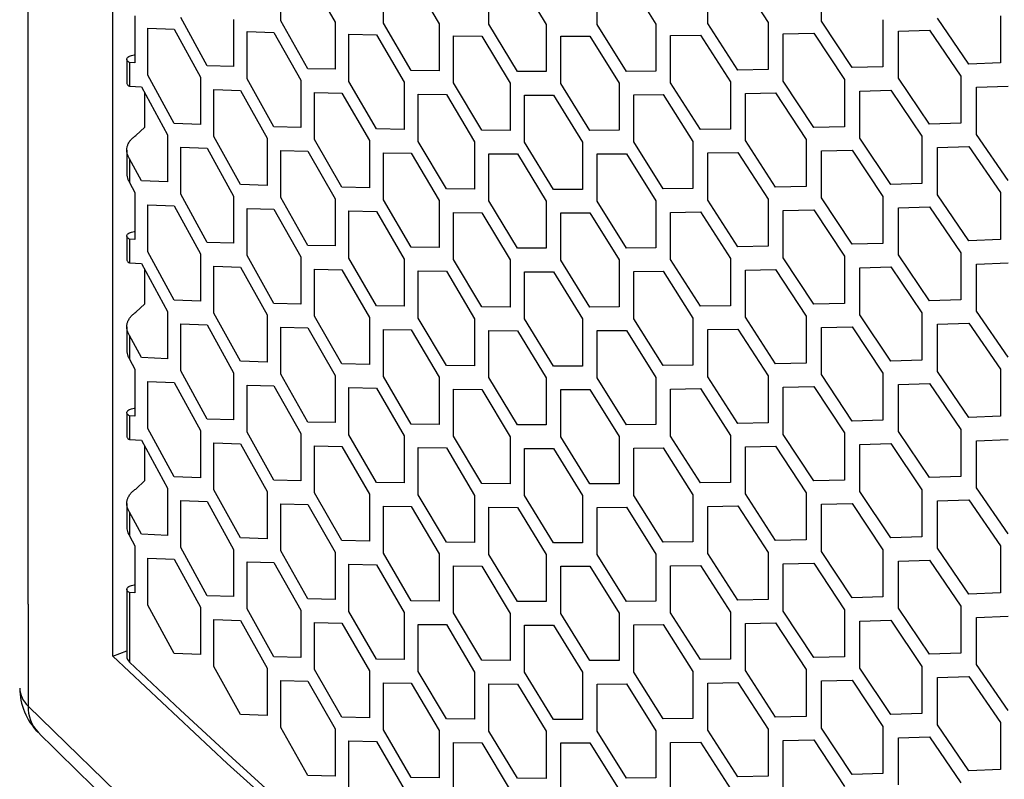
# Model space of a CAD drawing. Header units: millimetres. Extents: x 26293 to 29282, y 1612 to 3704.
# Tile 18 of 48: x 28422 to 28517, y 2639 to 2713. Entities that reach past the tile are written whole.
import ezdxf

# ---------------------------------------------------------------- set-up
doc = ezdxf.new("R2010")
doc.units = ezdxf.units.MM
doc.layers.add('1', color=7, linetype='Continuous')
doc.layers.add('5', color=251, linetype='Continuous')

msp = doc.modelspace()

# ---------------------------------------------------------------- linework, layer by layer
at = {"layer": '1'}
for p, q in [((28422.377, 2655.864), (28422.377, 3370.174)), ((28430.601, 2650.803), (28430.601, 3359.16)), ((28422.377, 2655.864), (28422.377, 2645.943)), ((28430.601, 2650.803), (28431.965, 2651.324))]:
    msp.add_line(p, q, dxfattribs=at)
at = {"layer": '1', "flags": 128}
for points in [[(28453.207, 2630.063), (28441.721, 2640.367), (28430.601, 2650.803)], [(28422.377, 2645.943), (28433.447, 2635.189)]]:
    msp.add_lwpolyline(points, dxfattribs=at)
at = {"layer": '1'}
for centre, radius, start, end in [((28427.632, 2647.703), 6.075, 180, 225.14779), ((28424.039, 2647.789), 2.484, 181.98537, 228.00351), ((28425.836, 2645.802), 3.461, 177.66692, 224.05387)]:
    msp.add_arc(centre, radius, start, end, dxfattribs=at)
msp.add_open_spline([(28423.347, 2643.396), (28425.13, 2641.635), (28430.295, 2636.533), (28439.094, 2628.179), (28449.849, 2618.374), (28460.93, 2608.694), (28472.329, 2599.14), (28484.042, 2589.715), (28496.065, 2580.424), (28508.393, 2571.269), (28521.021, 2562.254), (28533.946, 2553.382), (28547.161, 2544.656), (28560.662, 2536.08), (28574.444, 2527.657), (28588.502, 2519.39), (28602.83, 2511.281), (28617.424, 2503.334), (28632.278, 2495.551), (28647.385, 2487.936), (28662.742, 2480.491), (28678.342, 2473.218), (28694.179, 2466.121), (28710.248, 2459.202), (28726.542, 2452.463), (28743.056, 2445.907), (28759.783, 2439.536), (28776.719, 2433.355), (28790.914, 2428.382), (28799.483, 2425.492), (28802.286, 2424.547)], degree=3, knots=[0, 0, 0, 0, 0.0195083, 0.0565162, 0.0935266, 0.1305401, 0.1675563, 0.2045748, 0.2415951, 0.2786168, 0.3156397, 0.3526634, 0.3896875, 0.4267119, 0.4637364, 0.5007606, 0.5377845, 0.5748078, 0.6118305, 0.6488525, 0.6858736, 0.7228939, 0.7599132, 0.7969316, 0.833949, 0.8709652, 0.9079803, 0.9449945, 0.9820074, 1, 1, 1, 1], dxfattribs=at)
at = {"layer": '5'}
for p, q in [((28446.935, 2712.589), (28446.935, 2717.172)), ((28449.573, 2717.104), (28452.23, 2712.46)), ((28456.926, 2712.371), (28456.926, 2716.953)), ((28459.635, 2716.912), (28462.364, 2712.296)), ((28467.183, 2712.255), (28467.183, 2716.838)), ((28469.962, 2716.824), (28472.761, 2712.236)), ((28477.702, 2712.244), (28477.702, 2716.827)), ((28480.551, 2716.842), (28483.418, 2712.282)), ((28488.48, 2712.341), (28488.48, 2716.923)), ((28491.397, 2716.967), (28494.333, 2712.437)), ((28499.513, 2712.547), (28499.513, 2717.129)), ((28432.766, 2713.088), (28432.766, 2708.506)), ((28439.778, 2708.23), (28437.211, 2712.907)), ((28442.363, 2712.725), (28442.363, 2708.143)), ((28449.573, 2707.939), (28446.935, 2712.589)), ((28502.498, 2708.039), (28499.513, 2712.547)), ((28505.501, 2712.703), (28505.501, 2708.121)), ((28513.85, 2708.388), (28510.799, 2712.866)), ((28516.92, 2713.083), (28516.92, 2708.501)), ((28434.03, 2707.306), (28434.03, 2711.889)), ((28434.03, 2711.889), (28436.573, 2711.786)), ((28436.573, 2711.786), (28439.134, 2707.108)), ((28452.23, 2712.46), (28452.23, 2707.878)), ((28459.635, 2707.748), (28456.926, 2712.371)), ((28462.364, 2712.296), (28462.364, 2707.714)), ((28469.962, 2707.66), (28467.183, 2712.255)), ((28472.761, 2712.236), (28472.761, 2707.654)), ((28480.551, 2707.677), (28477.702, 2712.244)), ((28483.418, 2712.282), (28483.418, 2707.7)), ((28491.397, 2707.803), (28488.48, 2712.341)), ((28494.333, 2712.437), (28494.333, 2707.855)), ((28507.009, 2711.602), (28510.039, 2711.696)), ((28507.009, 2707.019), (28507.009, 2711.602)), ((28510.039, 2711.696), (28513.086, 2707.216)), ((28443.664, 2706.956), (28443.664, 2711.539)), ((28443.664, 2711.539), (28446.278, 2711.462)), ((28446.278, 2711.462), (28448.911, 2706.81)), ((28453.566, 2706.705), (28453.566, 2711.287)), ((28453.566, 2711.287), (28456.252, 2711.237)), ((28456.252, 2711.237), (28458.956, 2706.612)), ((28463.735, 2706.555), (28463.735, 2711.137)), ((28463.735, 2711.137), (28466.491, 2711.114)), ((28466.491, 2711.114), (28469.266, 2706.517)), ((28474.167, 2711.091), (28476.992, 2711.096)), ((28474.167, 2706.508), (28474.167, 2711.091)), ((28476.992, 2711.096), (28479.837, 2706.527)), ((28484.859, 2711.151), (28487.753, 2711.185)), ((28484.859, 2706.569), (28484.859, 2711.151)), ((28487.753, 2711.185), (28490.666, 2706.645)), ((28495.807, 2711.32), (28498.77, 2711.384)), ((28495.807, 2706.738), (28495.807, 2711.32)), ((28498.77, 2711.384), (28501.75, 2706.874)), ((28431.965, 2708.845), (28431.965, 2706.554)), ((28432.246, 2708.529), (28432.246, 2706.238)), ((28432.766, 2708.506), (28432.246, 2708.529)), ((28442.363, 2708.143), (28439.778, 2708.23)), ((28452.23, 2707.878), (28449.573, 2707.939)), ((28494.333, 2707.855), (28491.397, 2707.803)), ((28505.501, 2708.121), (28502.498, 2708.039)), ((28516.92, 2708.501), (28513.85, 2708.388)), ((28436.573, 2702.621), (28434.03, 2707.306)), ((28439.134, 2707.108), (28439.134, 2702.525)), ((28446.278, 2702.297), (28443.664, 2706.956)), ((28448.911, 2706.81), (28448.911, 2702.227)), ((28462.364, 2707.714), (28459.635, 2707.748)), ((28472.761, 2707.654), (28469.962, 2707.66)), ((28483.418, 2707.7), (28480.551, 2707.677)), ((28501.75, 2706.874), (28501.75, 2702.292)), ((28510.039, 2702.531), (28507.009, 2707.019)), ((28513.086, 2707.216), (28513.086, 2702.634)), ((28432.246, 2706.238), (28433.398, 2706.188)), ((28433.398, 2706.188), (28435.935, 2701.501)), ((28440.422, 2701.334), (28440.422, 2705.917)), ((28440.422, 2705.917), (28443.013, 2705.831)), ((28456.252, 2702.072), (28453.566, 2706.705)), ((28458.956, 2706.612), (28458.956, 2702.03)), ((28466.491, 2701.95), (28463.735, 2706.555)), ((28469.266, 2706.517), (28469.266, 2701.934)), ((28476.992, 2701.931), (28474.167, 2706.508)), ((28479.837, 2706.527), (28479.837, 2701.945)), ((28487.753, 2702.021), (28484.859, 2706.569)), ((28490.666, 2706.645), (28490.666, 2702.063)), ((28498.77, 2702.22), (28495.807, 2706.738)), ((28503.247, 2705.767), (28506.254, 2705.852)), ((28506.254, 2705.852), (28509.28, 2701.361)), ((28514.616, 2706.125), (28517.69, 2706.239)), ((28514.616, 2701.542), (28514.616, 2706.125)), ((28433.72, 2702.265), (28433.72, 2705.593)), ((28443.013, 2705.831), (28445.623, 2701.17)), ((28450.235, 2701.05), (28450.235, 2705.632)), ((28450.235, 2705.632), (28452.897, 2705.573)), ((28452.897, 2705.573), (28455.579, 2700.939)), ((28460.316, 2700.865), (28460.316, 2705.448)), ((28460.316, 2705.448), (28463.049, 2705.416)), ((28463.049, 2705.416), (28465.8, 2700.809)), ((28470.66, 2700.784), (28470.66, 2705.366)), ((28470.66, 2705.366), (28473.463, 2705.362)), ((28473.463, 2705.362), (28476.284, 2700.784)), ((28481.266, 2705.391), (28484.138, 2705.416)), ((28481.266, 2700.809), (28481.266, 2705.391)), ((28484.138, 2705.416), (28487.028, 2700.866)), ((28492.129, 2705.524), (28495.069, 2705.578)), ((28492.129, 2700.941), (28492.129, 2705.524)), ((28495.069, 2705.578), (28498.027, 2701.057)), ((28503.247, 2701.185), (28503.247, 2705.767)), ((28432.835, 2701.426), (28433.72, 2702.265)), ((28439.134, 2702.525), (28436.573, 2702.621)), ((28448.911, 2702.227), (28446.278, 2702.297)), ((28458.956, 2702.03), (28456.252, 2702.072)), ((28490.666, 2702.063), (28487.753, 2702.021)), ((28501.75, 2702.292), (28498.77, 2702.22)), ((28513.086, 2702.634), (28510.039, 2702.531)), ((28435.935, 2701.501), (28435.935, 2696.918)), ((28443.013, 2696.666), (28440.422, 2701.334)), ((28445.623, 2701.17), (28445.623, 2696.588)), ((28469.266, 2701.934), (28466.491, 2701.95)), ((28479.837, 2701.945), (28476.992, 2701.931)), ((28498.027, 2701.057), (28498.027, 2696.475)), ((28506.254, 2696.687), (28503.247, 2701.185)), ((28509.28, 2701.361), (28509.28, 2696.779)), ((28517.69, 2697.075), (28514.616, 2701.542)), ((28437.211, 2695.723), (28437.211, 2700.305)), ((28437.211, 2700.305), (28439.778, 2700.211)), ((28439.778, 2700.211), (28442.363, 2695.542)), ((28452.897, 2696.408), (28450.235, 2701.05)), ((28455.579, 2700.939), (28455.579, 2696.356)), ((28463.049, 2696.251), (28460.316, 2700.865)), ((28465.8, 2700.809), (28465.8, 2696.227)), ((28473.463, 2696.198), (28470.66, 2700.784)), ((28476.284, 2700.784), (28476.284, 2696.202)), ((28484.138, 2696.251), (28481.266, 2700.809)), ((28487.028, 2700.866), (28487.028, 2696.283)), ((28495.069, 2696.413), (28492.129, 2700.941)), ((28510.799, 2700.265), (28513.85, 2700.369)), ((28510.799, 2695.683), (28510.799, 2700.265)), ((28513.85, 2700.369), (28516.92, 2695.9)), ((28431.965, 2700.011), (28431.965, 2697.72)), ((28432.246, 2699.165), (28432.246, 2696.874)), ((28433.398, 2697.023), (28432.246, 2699.165)), ((28446.935, 2695.406), (28446.935, 2699.988)), ((28446.935, 2699.988), (28449.573, 2699.92)), ((28449.573, 2699.92), (28452.23, 2695.277)), ((28456.926, 2695.188), (28456.926, 2699.77)), ((28456.926, 2699.77), (28459.635, 2699.729)), ((28459.635, 2699.729), (28462.364, 2695.113)), ((28467.183, 2695.072), (28467.183, 2699.654)), ((28467.183, 2699.654), (28469.962, 2699.641)), ((28469.962, 2699.641), (28472.761, 2695.053)), ((28477.702, 2699.643), (28480.551, 2699.658)), ((28477.702, 2695.061), (28477.702, 2699.643)), ((28480.551, 2699.658), (28483.418, 2695.098)), ((28488.48, 2699.739), (28491.397, 2699.784)), ((28488.48, 2695.157), (28488.48, 2699.739)), ((28491.397, 2699.784), (28494.333, 2695.253)), ((28499.513, 2699.946), (28502.498, 2700.02)), ((28499.513, 2695.364), (28499.513, 2699.946)), ((28502.498, 2700.02), (28505.501, 2695.52)), ((28432.246, 2696.874), (28432.766, 2695.905)), ((28435.935, 2696.918), (28433.398, 2697.023)), ((28445.623, 2696.588), (28443.013, 2696.666)), ((28455.579, 2696.356), (28452.897, 2696.408)), ((28487.028, 2696.283), (28484.138, 2696.251)), ((28498.027, 2696.475), (28495.069, 2696.413)), ((28509.28, 2696.779), (28506.254, 2696.687)), ((28432.766, 2695.905), (28432.766, 2691.322)), ((28439.778, 2691.047), (28437.211, 2695.723)), ((28442.363, 2695.542), (28442.363, 2690.959)), ((28449.573, 2690.755), (28446.935, 2695.406)), ((28465.8, 2696.227), (28463.049, 2696.251)), ((28476.284, 2696.202), (28473.463, 2696.198)), ((28502.498, 2690.855), (28499.513, 2695.364)), ((28505.501, 2695.52), (28505.501, 2690.937)), ((28513.85, 2691.205), (28510.799, 2695.683)), ((28516.92, 2695.9), (28516.92, 2691.318)), ((28434.03, 2690.123), (28434.03, 2694.705)), ((28434.03, 2694.705), (28436.573, 2694.602)), ((28436.573, 2694.602), (28439.134, 2689.924)), ((28443.664, 2689.773), (28443.664, 2694.355)), ((28443.664, 2694.355), (28446.278, 2694.278)), ((28452.23, 2695.277), (28452.23, 2690.694)), ((28459.635, 2690.564), (28456.926, 2695.188)), ((28462.364, 2695.113), (28462.364, 2690.531)), ((28469.962, 2690.476), (28467.183, 2695.072)), ((28472.761, 2695.053), (28472.761, 2690.47)), ((28480.551, 2690.493), (28477.702, 2695.061)), ((28483.418, 2695.098), (28483.418, 2690.516)), ((28491.397, 2690.619), (28488.48, 2695.157)), ((28494.333, 2695.253), (28494.333, 2690.671)), ((28507.009, 2694.418), (28510.039, 2694.512)), ((28507.009, 2689.836), (28507.009, 2694.418)), ((28510.039, 2694.512), (28513.086, 2690.032)), ((28446.278, 2694.278), (28448.911, 2689.626)), ((28453.566, 2689.521), (28453.566, 2694.103)), ((28453.566, 2694.103), (28456.252, 2694.053)), ((28456.252, 2694.053), (28458.956, 2689.428)), ((28463.735, 2689.371), (28463.735, 2693.953)), ((28463.735, 2693.953), (28466.491, 2693.931)), ((28466.491, 2693.931), (28469.266, 2689.333)), ((28474.167, 2693.907), (28476.992, 2693.912)), ((28474.167, 2689.325), (28474.167, 2693.907)), ((28476.992, 2693.912), (28479.837, 2689.343)), ((28484.859, 2693.967), (28487.753, 2694.002)), ((28484.859, 2689.385), (28484.859, 2693.967)), ((28487.753, 2694.002), (28490.666, 2689.462)), ((28495.807, 2694.137), (28498.77, 2694.201)), ((28495.807, 2689.554), (28495.807, 2694.137)), ((28498.77, 2694.201), (28501.75, 2689.69)), ((28431.965, 2691.661), (28431.965, 2689.37)), ((28432.246, 2691.345), (28432.246, 2689.054)), ((28432.766, 2691.322), (28432.246, 2691.345)), ((28442.363, 2690.959), (28439.778, 2691.047)), ((28452.23, 2690.694), (28449.573, 2690.755)), ((28462.364, 2690.531), (28459.635, 2690.564)), ((28494.333, 2690.671), (28491.397, 2690.619)), ((28505.501, 2690.937), (28502.498, 2690.855)), ((28516.92, 2691.318), (28513.85, 2691.205)), ((28436.573, 2685.438), (28434.03, 2690.123)), ((28439.134, 2689.924), (28439.134, 2685.342)), ((28446.278, 2685.114), (28443.664, 2689.773)), ((28448.911, 2689.626), (28448.911, 2685.044)), ((28472.761, 2690.47), (28469.962, 2690.476)), ((28483.418, 2690.516), (28480.551, 2690.493)), ((28501.75, 2689.69), (28501.75, 2685.108)), ((28510.039, 2685.348), (28507.009, 2689.836)), ((28513.086, 2690.032), (28513.086, 2685.45)), ((28432.246, 2689.054), (28433.398, 2689.004)), ((28433.398, 2689.004), (28435.935, 2684.317)), ((28440.422, 2684.151), (28440.422, 2688.733)), ((28440.422, 2688.733), (28443.013, 2688.647)), ((28443.013, 2688.647), (28445.623, 2683.986)), ((28456.252, 2684.889), (28453.566, 2689.521)), ((28458.956, 2689.428), (28458.956, 2684.846)), ((28466.491, 2684.766), (28463.735, 2689.371)), ((28469.266, 2689.333), (28469.266, 2684.751)), ((28476.992, 2684.748), (28474.167, 2689.325)), ((28479.837, 2689.343), (28479.837, 2684.761)), ((28487.753, 2684.837), (28484.859, 2689.385)), ((28490.666, 2689.462), (28490.666, 2684.879)), ((28498.77, 2685.036), (28495.807, 2689.554)), ((28503.247, 2688.584), (28506.254, 2688.668)), ((28506.254, 2688.668), (28509.28, 2684.178)), ((28514.616, 2688.941), (28517.69, 2689.056)), ((28514.616, 2684.359), (28514.616, 2688.941)), ((28433.72, 2685.082), (28433.72, 2688.41)), ((28450.235, 2683.866), (28450.235, 2688.448)), ((28450.235, 2688.448), (28452.897, 2688.389)), ((28452.897, 2688.389), (28455.579, 2683.755)), ((28460.316, 2683.682), (28460.316, 2688.264)), ((28460.316, 2688.264), (28463.049, 2688.232)), ((28463.049, 2688.232), (28465.8, 2683.625)), ((28470.66, 2683.6), (28470.66, 2688.183)), ((28470.66, 2688.183), (28473.463, 2688.179)), ((28473.463, 2688.179), (28476.284, 2683.6)), ((28481.266, 2688.207), (28484.138, 2688.232)), ((28481.266, 2683.625), (28481.266, 2688.207)), ((28484.138, 2688.232), (28487.028, 2683.682)), ((28492.129, 2688.34), (28495.069, 2688.394)), ((28492.129, 2683.758), (28492.129, 2688.34)), ((28495.069, 2688.394), (28498.027, 2683.874)), ((28503.247, 2684.002), (28503.247, 2688.584)), ((28432.835, 2684.242), (28433.72, 2685.082)), ((28439.134, 2685.342), (28436.573, 2685.438)), ((28448.911, 2685.044), (28446.278, 2685.114)), ((28458.956, 2684.846), (28456.252, 2684.889)), ((28490.666, 2684.879), (28487.753, 2684.837)), ((28501.75, 2685.108), (28498.77, 2685.036)), ((28513.086, 2685.45), (28510.039, 2685.348)), ((28435.935, 2684.317), (28435.935, 2679.735)), ((28443.013, 2679.483), (28440.422, 2684.151)), ((28445.623, 2683.986), (28445.623, 2679.404)), ((28452.897, 2679.225), (28450.235, 2683.866)), ((28469.266, 2684.751), (28466.491, 2684.766)), ((28479.837, 2684.761), (28476.992, 2684.748)), ((28498.027, 2683.874), (28498.027, 2679.292)), ((28506.254, 2679.503), (28503.247, 2684.002)), ((28509.28, 2684.178), (28509.28, 2679.595)), ((28517.69, 2679.891), (28514.616, 2684.359)), ((28437.211, 2678.54), (28437.211, 2683.122)), ((28437.211, 2683.122), (28439.778, 2683.028)), ((28439.778, 2683.028), (28442.363, 2678.358)), ((28455.579, 2683.755), (28455.579, 2679.173)), ((28463.049, 2679.068), (28460.316, 2683.682)), ((28465.8, 2683.625), (28465.8, 2679.043)), ((28473.463, 2679.014), (28470.66, 2683.6)), ((28476.284, 2683.6), (28476.284, 2679.018)), ((28484.138, 2679.067), (28481.266, 2683.625)), ((28487.028, 2683.682), (28487.028, 2679.1)), ((28495.069, 2679.23), (28492.129, 2683.758)), ((28510.799, 2683.081), (28513.85, 2683.186)), ((28510.799, 2678.499), (28510.799, 2683.081)), ((28513.85, 2683.186), (28516.92, 2678.716)), ((28431.965, 2682.827), (28431.965, 2680.536)), ((28432.246, 2681.981), (28432.246, 2679.69)), ((28433.398, 2679.839), (28432.246, 2681.981)), ((28446.935, 2678.222), (28446.935, 2682.804)), ((28446.935, 2682.804), (28449.573, 2682.736)), ((28449.573, 2682.736), (28452.23, 2678.093)), ((28456.926, 2678.004), (28456.926, 2682.586)), ((28456.926, 2682.586), (28459.635, 2682.545)), ((28459.635, 2682.545), (28462.364, 2677.929)), ((28467.183, 2677.888), (28467.183, 2682.47)), ((28467.183, 2682.47), (28469.962, 2682.457)), ((28469.962, 2682.457), (28472.761, 2677.869)), ((28477.702, 2682.459), (28480.551, 2682.474)), ((28477.702, 2677.877), (28477.702, 2682.459)), ((28480.551, 2682.474), (28483.418, 2677.915)), ((28488.48, 2682.556), (28491.397, 2682.6)), ((28488.48, 2677.973), (28488.48, 2682.556)), ((28491.397, 2682.6), (28494.333, 2678.07)), ((28499.513, 2682.762), (28502.498, 2682.836)), ((28499.513, 2678.18), (28499.513, 2682.762)), ((28502.498, 2682.836), (28505.501, 2678.336)), ((28432.246, 2679.69), (28432.766, 2678.721)), ((28435.935, 2679.735), (28433.398, 2679.839)), ((28445.623, 2679.404), (28443.013, 2679.483)), ((28455.579, 2679.173), (28452.897, 2679.225)), ((28465.8, 2679.043), (28463.049, 2679.068)), ((28487.028, 2679.1), (28484.138, 2679.067)), ((28498.027, 2679.292), (28495.069, 2679.23)), ((28509.28, 2679.595), (28506.254, 2679.503)), ((28432.766, 2678.721), (28432.766, 2674.139)), ((28439.778, 2673.863), (28437.211, 2678.54)), ((28442.363, 2678.358), (28442.363, 2673.776)), ((28449.573, 2673.572), (28446.935, 2678.222)), ((28452.23, 2678.093), (28452.23, 2673.511)), ((28476.284, 2679.018), (28473.463, 2679.014)), ((28502.498, 2673.672), (28499.513, 2678.18)), ((28505.501, 2678.336), (28505.501, 2673.754)), ((28513.85, 2674.021), (28510.799, 2678.499)), ((28516.92, 2678.716), (28516.92, 2674.134)), ((28434.03, 2672.939), (28434.03, 2677.521)), ((28434.03, 2677.521), (28436.573, 2677.419)), ((28436.573, 2677.419), (28439.134, 2672.74)), ((28443.664, 2672.589), (28443.664, 2677.171)), ((28443.664, 2677.171), (28446.278, 2677.094)), ((28459.635, 2673.381), (28456.926, 2678.004)), ((28462.364, 2677.929), (28462.364, 2673.347)), ((28469.962, 2673.292), (28467.183, 2677.888)), ((28472.761, 2677.869), (28472.761, 2673.287)), ((28480.551, 2673.31), (28477.702, 2677.877)), ((28483.418, 2677.915), (28483.418, 2673.333)), ((28491.397, 2673.435), (28488.48, 2677.973)), ((28494.333, 2678.07), (28494.333, 2673.487)), ((28507.009, 2677.234), (28510.039, 2677.329)), ((28507.009, 2672.652), (28507.009, 2677.234)), ((28510.039, 2677.329), (28513.086, 2672.849)), ((28446.278, 2677.094), (28448.911, 2672.442)), ((28453.566, 2672.337), (28453.566, 2676.92)), ((28453.566, 2676.92), (28456.252, 2676.87)), ((28456.252, 2676.87), (28458.956, 2672.245)), ((28463.735, 2672.187), (28463.735, 2676.77)), ((28463.735, 2676.77), (28466.491, 2676.747)), ((28466.491, 2676.747), (28469.266, 2672.149)), ((28474.167, 2676.723), (28476.992, 2676.729)), ((28474.167, 2672.141), (28474.167, 2676.723)), ((28476.992, 2676.729), (28479.837, 2672.16)), ((28484.859, 2676.784), (28487.753, 2676.818)), ((28484.859, 2672.201), (28484.859, 2676.784)), ((28487.753, 2676.818), (28490.666, 2672.278)), ((28495.807, 2676.953), (28498.77, 2677.017)), ((28495.807, 2672.371), (28495.807, 2676.953)), ((28498.77, 2677.017), (28501.75, 2672.507)), ((28431.965, 2674.478), (28431.965, 2672.186)), ((28432.246, 2674.161), (28432.246, 2671.87)), ((28432.766, 2674.139), (28432.246, 2674.161)), ((28442.363, 2673.776), (28439.778, 2673.863)), ((28452.23, 2673.511), (28449.573, 2673.572)), ((28462.364, 2673.347), (28459.635, 2673.381)), ((28472.761, 2673.287), (28469.962, 2673.292)), ((28483.418, 2673.333), (28480.551, 2673.31)), ((28494.333, 2673.487), (28491.397, 2673.435)), ((28505.501, 2673.754), (28502.498, 2673.672)), ((28516.92, 2674.134), (28513.85, 2674.021)), ((28436.573, 2668.254), (28434.03, 2672.939)), ((28439.134, 2672.74), (28439.134, 2668.158)), ((28446.278, 2667.93), (28443.664, 2672.589)), ((28448.911, 2672.442), (28448.911, 2667.86)), ((28456.252, 2667.705), (28453.566, 2672.337)), ((28498.77, 2667.852), (28495.807, 2672.371)), ((28501.75, 2672.507), (28501.75, 2667.924)), ((28510.039, 2668.164), (28507.009, 2672.652)), ((28513.086, 2672.849), (28513.086, 2668.266)), ((28432.246, 2671.87), (28433.398, 2671.82)), ((28433.398, 2671.82), (28435.935, 2667.133)), ((28440.422, 2666.967), (28440.422, 2671.549)), ((28440.422, 2671.549), (28443.013, 2671.464)), ((28443.013, 2671.464), (28445.623, 2666.803)), ((28458.956, 2672.245), (28458.956, 2667.662)), ((28466.491, 2667.582), (28463.735, 2672.187)), ((28469.266, 2672.149), (28469.266, 2667.567)), ((28476.992, 2667.564), (28474.167, 2672.141)), ((28479.837, 2672.16), (28479.837, 2667.577)), ((28487.753, 2667.653), (28484.859, 2672.201)), ((28490.666, 2672.278), (28490.666, 2667.696)), ((28503.247, 2671.4), (28506.254, 2671.484)), ((28503.247, 2666.818), (28503.247, 2671.4)), ((28506.254, 2671.484), (28509.28, 2666.994)), ((28514.616, 2671.757), (28517.69, 2671.872)), ((28514.616, 2667.175), (28514.616, 2671.757)), ((28433.72, 2667.898), (28433.72, 2671.226)), ((28450.235, 2666.682), (28450.235, 2671.265)), ((28450.235, 2671.265), (28452.897, 2671.206)), ((28452.897, 2671.206), (28455.579, 2666.571)), ((28460.316, 2666.498), (28460.316, 2671.08)), ((28460.316, 2671.08), (28463.049, 2671.048)), ((28463.049, 2671.048), (28465.8, 2666.442)), ((28470.66, 2666.417), (28470.66, 2670.999)), ((28470.66, 2670.999), (28473.463, 2670.995)), ((28473.463, 2670.995), (28476.284, 2666.417)), ((28481.266, 2671.024), (28484.138, 2671.048)), ((28481.266, 2666.441), (28481.266, 2671.024)), ((28484.138, 2671.048), (28487.028, 2666.499)), ((28492.129, 2671.156), (28495.069, 2671.21)), ((28492.129, 2666.574), (28492.129, 2671.156)), ((28495.069, 2671.21), (28498.027, 2666.69)), ((28432.835, 2667.059), (28433.72, 2667.898)), ((28439.134, 2668.158), (28436.573, 2668.254)), ((28448.911, 2667.86), (28446.278, 2667.93)), ((28458.956, 2667.662), (28456.252, 2667.705)), ((28469.266, 2667.567), (28466.491, 2667.582)), ((28479.837, 2667.577), (28476.992, 2667.564)), ((28490.666, 2667.696), (28487.753, 2667.653)), ((28501.75, 2667.924), (28498.77, 2667.852)), ((28513.086, 2668.266), (28510.039, 2668.164)), ((28435.935, 2667.133), (28435.935, 2662.551)), ((28443.013, 2662.299), (28440.422, 2666.967)), ((28445.623, 2666.803), (28445.623, 2662.221)), ((28452.897, 2662.041), (28450.235, 2666.682)), ((28498.027, 2666.69), (28498.027, 2662.108)), ((28506.254, 2662.32), (28503.247, 2666.818)), ((28509.28, 2666.994), (28509.28, 2662.412)), ((28517.69, 2662.708), (28514.616, 2667.175)), ((28431.965, 2665.644), (28431.965, 2663.352)), ((28437.211, 2661.356), (28437.211, 2665.938)), ((28437.211, 2665.938), (28439.778, 2665.844)), ((28439.778, 2665.844), (28442.363, 2661.174)), ((28455.579, 2666.571), (28455.579, 2661.989)), ((28463.049, 2661.884), (28460.316, 2666.498)), ((28465.8, 2666.442), (28465.8, 2661.859)), ((28473.463, 2661.831), (28470.66, 2666.417)), ((28476.284, 2666.417), (28476.284, 2661.834)), ((28484.138, 2661.884), (28481.266, 2666.441)), ((28487.028, 2666.499), (28487.028, 2661.916)), ((28495.069, 2662.046), (28492.129, 2666.574)), ((28499.513, 2665.579), (28502.498, 2665.653)), ((28502.498, 2665.653), (28505.501, 2661.152)), ((28510.799, 2665.898), (28513.85, 2666.002)), ((28510.799, 2661.315), (28510.799, 2665.898)), ((28513.85, 2666.002), (28516.92, 2661.533)), ((28432.246, 2664.797), (28432.246, 2662.506)), ((28433.398, 2662.656), (28432.246, 2664.797)), ((28446.935, 2661.038), (28446.935, 2665.621)), ((28446.935, 2665.621), (28449.573, 2665.553)), ((28449.573, 2665.553), (28452.23, 2660.909)), ((28456.926, 2660.82), (28456.926, 2665.403)), ((28456.926, 2665.403), (28459.635, 2665.362)), ((28459.635, 2665.362), (28462.364, 2660.746)), ((28467.183, 2660.704), (28467.183, 2665.287)), ((28467.183, 2665.287), (28469.962, 2665.273)), ((28469.962, 2665.273), (28472.761, 2660.685)), ((28477.702, 2665.276), (28480.551, 2665.291)), ((28477.702, 2660.693), (28477.702, 2665.276)), ((28480.551, 2665.291), (28483.418, 2660.731)), ((28488.48, 2665.372), (28491.397, 2665.416)), ((28488.48, 2660.79), (28488.48, 2665.372)), ((28491.397, 2665.416), (28494.333, 2660.886)), ((28499.513, 2660.996), (28499.513, 2665.579)), ((28432.246, 2662.506), (28432.766, 2661.537)), ((28435.935, 2662.551), (28433.398, 2662.656)), ((28445.623, 2662.221), (28443.013, 2662.299)), ((28455.579, 2661.989), (28452.897, 2662.041)), ((28465.8, 2661.859), (28463.049, 2661.884)), ((28476.284, 2661.834), (28473.463, 2661.831)), ((28487.028, 2661.916), (28484.138, 2661.884)), ((28498.027, 2662.108), (28495.069, 2662.046)), ((28509.28, 2662.412), (28506.254, 2662.32)), ((28432.766, 2661.537), (28432.766, 2656.955)), ((28439.778, 2656.679), (28437.211, 2661.356)), ((28442.363, 2661.174), (28442.363, 2656.592)), ((28449.573, 2656.388), (28446.935, 2661.038)), ((28452.23, 2660.909), (28452.23, 2656.327)), ((28494.333, 2660.886), (28494.333, 2656.304)), ((28502.498, 2656.488), (28499.513, 2660.996)), ((28505.501, 2661.152), (28505.501, 2656.57)), ((28513.85, 2656.838), (28510.799, 2661.315)), ((28516.92, 2661.533), (28516.92, 2656.95)), ((28434.03, 2655.755), (28434.03, 2660.338)), ((28434.03, 2660.338), (28436.573, 2660.235)), ((28436.573, 2660.235), (28439.134, 2655.557)), ((28443.664, 2655.405), (28443.664, 2659.988)), ((28443.664, 2659.988), (28446.278, 2659.911)), ((28446.278, 2659.911), (28448.911, 2655.259)), ((28459.635, 2656.197), (28456.926, 2660.82)), ((28462.364, 2660.746), (28462.364, 2656.163)), ((28469.962, 2656.109), (28467.183, 2660.704)), ((28472.761, 2660.685), (28472.761, 2656.103)), ((28480.551, 2656.126), (28477.702, 2660.693)), ((28483.418, 2660.731), (28483.418, 2656.149)), ((28491.397, 2656.252), (28488.48, 2660.79)), ((28507.009, 2660.051), (28510.039, 2660.145)), ((28507.009, 2655.468), (28507.009, 2660.051)), ((28510.039, 2660.145), (28513.086, 2655.665)), ((28453.566, 2655.154), (28453.566, 2659.736)), ((28453.566, 2659.736), (28456.252, 2659.686)), ((28456.252, 2659.686), (28458.956, 2655.061)), ((28463.735, 2655.004), (28463.735, 2659.586)), ((28463.735, 2659.586), (28466.491, 2659.563)), ((28466.491, 2659.563), (28469.266, 2654.966)), ((28474.167, 2659.54), (28476.992, 2659.545)), ((28474.167, 2654.957), (28474.167, 2659.54)), ((28476.992, 2659.545), (28479.837, 2654.976)), ((28484.859, 2659.6), (28487.753, 2659.634)), ((28484.859, 2655.018), (28484.859, 2659.6)), ((28487.753, 2659.634), (28490.666, 2655.094)), ((28495.807, 2659.769), (28498.77, 2659.833)), ((28495.807, 2655.187), (28495.807, 2659.769)), ((28498.77, 2659.833), (28501.75, 2655.323)), ((28431.965, 2657.302), (28431.965, 2650.801)), ((28431.965, 2657.294), (28431.965, 2655.003)), ((28432.246, 2656.978), (28432.246, 2650.22)), ((28432.246, 2656.978), (28432.246, 2654.687)), ((28432.766, 2656.955), (28432.246, 2656.978)), ((28442.363, 2656.592), (28439.778, 2656.679)), ((28452.23, 2656.327), (28449.573, 2656.388)), ((28462.364, 2656.163), (28459.635, 2656.197)), ((28472.761, 2656.103), (28469.962, 2656.109)), ((28483.418, 2656.149), (28480.551, 2656.126)), ((28494.333, 2656.304), (28491.397, 2656.252)), ((28505.501, 2656.57), (28502.498, 2656.488)), ((28516.92, 2656.95), (28513.85, 2656.838)), ((28436.573, 2651.07), (28434.03, 2655.755)), ((28439.134, 2655.557), (28439.134, 2650.974)), ((28446.278, 2650.746), (28443.664, 2655.405)), ((28448.911, 2655.259), (28448.911, 2650.676)), ((28456.252, 2650.521), (28453.566, 2655.154)), ((28498.77, 2650.669), (28495.807, 2655.187)), ((28501.75, 2655.323), (28501.75, 2650.741)), ((28510.039, 2650.98), (28507.009, 2655.468)), ((28513.086, 2655.665), (28513.086, 2651.083)), ((28440.422, 2649.783), (28440.422, 2654.366)), ((28440.422, 2654.366), (28443.013, 2654.28)), ((28443.013, 2654.28), (28445.623, 2649.619)), ((28458.956, 2655.061), (28458.956, 2650.479)), ((28466.491, 2650.399), (28463.735, 2655.004)), ((28469.266, 2654.966), (28469.266, 2650.384)), ((28476.992, 2650.381), (28474.167, 2654.957)), ((28479.837, 2654.976), (28479.837, 2650.394)), ((28487.753, 2650.47), (28484.859, 2655.018)), ((28490.666, 2655.094), (28490.666, 2650.512)), ((28503.247, 2654.217), (28506.254, 2654.301)), ((28503.247, 2649.634), (28503.247, 2654.217)), ((28506.254, 2654.301), (28509.28, 2649.811)), ((28514.616, 2654.574), (28517.69, 2654.689)), ((28514.616, 2649.992), (28514.616, 2654.574)), ((28450.235, 2649.499), (28450.235, 2654.081)), ((28450.235, 2654.081), (28452.897, 2654.022)), ((28452.897, 2654.022), (28455.579, 2649.388)), ((28460.316, 2649.314), (28460.316, 2653.897)), ((28460.316, 2653.897), (28463.049, 2653.865)), ((28463.049, 2653.865), (28465.8, 2649.258)), ((28470.66, 2649.233), (28470.66, 2653.815)), ((28470.66, 2653.815), (28473.463, 2653.812)), ((28473.463, 2653.812), (28476.284, 2649.233)), ((28481.266, 2653.84), (28484.138, 2653.865)), ((28481.266, 2649.258), (28481.266, 2653.84)), ((28484.138, 2653.865), (28487.028, 2649.315)), ((28492.129, 2653.973), (28495.069, 2654.027)), ((28492.129, 2649.391), (28492.129, 2653.973)), ((28495.069, 2654.027), (28498.027, 2649.507)), ((28439.134, 2650.974), (28436.573, 2651.07)), ((28448.911, 2650.676), (28446.278, 2650.746)), ((28458.956, 2650.479), (28456.252, 2650.521)), ((28469.266, 2650.384), (28466.491, 2650.399)), ((28479.837, 2650.394), (28476.992, 2650.381)), ((28490.666, 2650.512), (28487.753, 2650.47)), ((28501.75, 2650.741), (28498.77, 2650.669)), ((28513.086, 2651.083), (28510.039, 2650.98)), ((28443.013, 2645.116), (28440.422, 2649.783)), ((28445.623, 2649.619), (28445.623, 2645.037)), ((28452.897, 2644.857), (28450.235, 2649.499)), ((28455.579, 2649.388), (28455.579, 2644.805)), ((28495.069, 2644.862), (28492.129, 2649.391)), ((28498.027, 2649.507), (28498.027, 2644.924)), ((28506.254, 2645.136), (28503.247, 2649.634)), ((28509.28, 2649.811), (28509.28, 2645.228)), ((28517.69, 2645.524), (28514.616, 2649.992)), ((28446.935, 2643.855), (28446.935, 2648.437)), ((28446.935, 2648.437), (28449.573, 2648.369)), ((28463.049, 2644.7), (28460.316, 2649.314)), ((28465.8, 2649.258), (28465.8, 2644.676)), ((28473.463, 2644.647), (28470.66, 2649.233)), ((28476.284, 2649.233), (28476.284, 2644.651)), ((28484.138, 2644.7), (28481.266, 2649.258)), ((28487.028, 2649.315), (28487.028, 2644.733)), ((28499.513, 2648.395), (28502.498, 2648.469)), ((28499.513, 2643.813), (28499.513, 2648.395)), ((28502.498, 2648.469), (28505.501, 2643.969)), ((28510.799, 2648.714), (28513.85, 2648.819)), ((28510.799, 2644.132), (28510.799, 2648.714)), ((28513.85, 2648.819), (28516.92, 2644.349)), ((28449.573, 2648.369), (28452.23, 2643.726)), ((28456.926, 2643.637), (28456.926, 2648.219)), ((28456.926, 2648.219), (28459.635, 2648.178)), ((28459.635, 2648.178), (28462.364, 2643.562)), ((28467.183, 2643.521), (28467.183, 2648.103)), ((28467.183, 2648.103), (28469.962, 2648.09)), ((28469.962, 2648.09), (28472.761, 2643.502)), ((28477.702, 2648.092), (28480.551, 2648.107)), ((28477.702, 2643.51), (28477.702, 2648.092)), ((28480.551, 2648.107), (28483.418, 2643.548)), ((28488.48, 2648.188), (28491.397, 2648.233)), ((28488.48, 2643.606), (28488.48, 2648.188)), ((28491.397, 2648.233), (28494.333, 2643.702)), ((28445.623, 2645.037), (28443.013, 2645.116)), ((28455.579, 2644.805), (28452.897, 2644.857)), ((28465.8, 2644.676), (28463.049, 2644.7)), ((28476.284, 2644.651), (28473.463, 2644.647)), ((28487.028, 2644.733), (28484.138, 2644.7)), ((28498.027, 2644.924), (28495.069, 2644.862)), ((28509.28, 2645.228), (28506.254, 2645.136)), ((28449.573, 2639.204), (28446.935, 2643.855)), ((28452.23, 2643.726), (28452.23, 2639.144)), ((28459.635, 2639.013), (28456.926, 2643.637)), ((28491.397, 2639.068), (28488.48, 2643.606)), ((28494.333, 2643.702), (28494.333, 2639.12)), ((28502.498, 2639.304), (28499.513, 2643.813)), ((28505.501, 2643.969), (28505.501, 2639.386)), ((28513.85, 2639.654), (28510.799, 2644.132)), ((28516.92, 2644.349), (28516.92, 2639.767)), ((28462.364, 2643.562), (28462.364, 2638.98)), ((28469.962, 2638.925), (28467.183, 2643.521)), ((28472.761, 2643.502), (28472.761, 2638.919)), ((28480.551, 2638.943), (28477.702, 2643.51)), ((28483.418, 2643.548), (28483.418, 2638.965)), ((28495.807, 2642.586), (28498.77, 2642.65)), ((28498.77, 2642.65), (28501.75, 2638.14)), ((28507.009, 2642.867), (28510.039, 2642.961)), ((28507.009, 2638.285), (28507.009, 2642.867)), ((28510.039, 2642.961), (28513.086, 2638.481)), ((28453.566, 2637.97), (28453.566, 2642.553)), ((28453.566, 2642.553), (28456.252, 2642.502)), ((28456.252, 2642.502), (28458.956, 2637.877)), ((28463.735, 2637.82), (28463.735, 2642.402)), ((28463.735, 2642.402), (28466.491, 2642.38)), ((28466.491, 2642.38), (28469.266, 2637.782)), ((28474.167, 2642.356), (28476.992, 2642.362)), ((28474.167, 2637.774), (28474.167, 2642.356)), ((28476.992, 2642.362), (28479.837, 2637.792)), ((28484.859, 2642.416), (28487.753, 2642.451)), ((28484.859, 2637.834), (28484.859, 2642.416)), ((28487.753, 2642.451), (28490.666, 2637.911)), ((28495.807, 2638.004), (28495.807, 2642.586)), ((28452.23, 2639.144), (28449.573, 2639.204)), ((28462.364, 2638.98), (28459.635, 2639.013)), ((28472.761, 2638.919), (28469.962, 2638.925)), ((28483.418, 2638.965), (28480.551, 2638.943)), ((28494.333, 2639.12), (28491.397, 2639.068)), ((28505.501, 2639.386), (28502.498, 2639.304)), ((28516.92, 2639.767), (28513.85, 2639.654))]:
    msp.add_line(p, q, dxfattribs=at)
at = {"layer": '5', "flags": 128}
msp.add_lwpolyline([(28432.246, 2650.22), (28437.198, 2645.546), (28442.223, 2640.898), (28447.321, 2636.276)], dxfattribs=at)
at = {"layer": '5'}
msp.add_arc((28432.772, 2650.833), 0.807, 182.23233, 229.37163, dxfattribs=at)
for points, knots in [([(28432.246, 2708.529), (28432.19, 2708.56), (28432.076, 2708.622), (28431.985, 2708.733), (28431.955, 2708.848), (28431.987, 2708.959), (28432.079, 2709.066), (28432.226, 2709.159), (28432.428, 2709.234), (28432.616, 2709.277), (28432.738, 2709.29), (28432.766, 2709.293)], [0, 0, 0, 0, 0.123573, 0.251162, 0.368236, 0.488705, 0.605775, 0.72624, 0.84331, 0.963775, 1, 1, 1, 1]), ([(28431.973, 2706.554), (28431.971, 2706.534), (28431.967, 2706.477), (28432.028, 2706.385), (28432.126, 2706.299), (28432.215, 2706.253), (28432.246, 2706.238)], [0, 0, 0, 0, 0.172813, 0.492364, 0.821182, 1, 1, 1, 1]), ([(28432.246, 2699.165), (28432.19, 2699.255), (28432.076, 2699.439), (28431.985, 2699.727), (28431.955, 2700.018), (28431.987, 2700.301), (28432.078, 2700.58), (28432.226, 2700.844), (28432.428, 2701.092), (28432.637, 2701.285), (28432.783, 2701.389), (28432.835, 2701.426)], [0, 0, 0, 0, 0.120057, 0.244015, 0.357758, 0.4748, 0.588539, 0.705576, 0.819315, 0.936352, 1, 1, 1, 1]), ([(28431.973, 2697.72), (28431.971, 2697.669), (28431.967, 2697.525), (28432.028, 2697.288), (28432.126, 2697.056), (28432.215, 2696.921), (28432.246, 2696.874)], [0, 0, 0, 0, 0.172813, 0.492364, 0.821182, 1, 1, 1, 1]), ([(28432.246, 2691.345), (28432.19, 2691.376), (28432.076, 2691.439), (28431.985, 2691.549), (28431.955, 2691.664), (28431.987, 2691.776), (28432.079, 2691.882), (28432.226, 2691.975), (28432.428, 2692.051), (28432.616, 2692.093), (28432.738, 2692.106), (28432.766, 2692.109)], [0, 0, 0, 0, 0.123573, 0.251162, 0.368236, 0.488705, 0.605775, 0.72624, 0.84331, 0.963775, 1, 1, 1, 1]), ([(28431.973, 2689.37), (28431.971, 2689.35), (28431.967, 2689.293), (28432.028, 2689.201), (28432.126, 2689.115), (28432.215, 2689.07), (28432.246, 2689.054)], [0, 0, 0, 0, 0.172813, 0.492364, 0.821182, 1, 1, 1, 1]), ([(28432.246, 2681.981), (28432.19, 2682.072), (28432.076, 2682.255), (28431.985, 2682.544), (28431.955, 2682.835), (28431.987, 2683.117), (28432.078, 2683.396), (28432.226, 2683.66), (28432.428, 2683.909), (28432.637, 2684.101), (28432.783, 2684.205), (28432.835, 2684.242)], [0, 0, 0, 0, 0.120057, 0.244015, 0.357758, 0.4748, 0.588539, 0.705576, 0.819315, 0.936352, 1, 1, 1, 1]), ([(28431.973, 2680.536), (28431.971, 2680.486), (28431.967, 2680.342), (28432.028, 2680.104), (28432.126, 2679.872), (28432.215, 2679.737), (28432.246, 2679.69)], [0, 0, 0, 0, 0.172813, 0.492364, 0.821182, 1, 1, 1, 1]), ([(28432.246, 2674.161), (28432.19, 2674.192), (28432.076, 2674.255), (28431.985, 2674.366), (28431.955, 2674.48), (28431.987, 2674.592), (28432.079, 2674.698), (28432.226, 2674.792), (28432.428, 2674.867), (28432.616, 2674.91), (28432.738, 2674.922), (28432.766, 2674.925)], [0, 0, 0, 0, 0.123573, 0.251162, 0.368236, 0.488705, 0.605775, 0.72624, 0.84331, 0.963775, 1, 1, 1, 1]), ([(28431.973, 2672.186), (28431.971, 2672.167), (28431.967, 2672.11), (28432.028, 2672.017), (28432.126, 2671.931), (28432.215, 2671.886), (28432.246, 2671.87)], [0, 0, 0, 0, 0.172813, 0.492364, 0.821182, 1, 1, 1, 1]), ([(28432.246, 2664.797), (28432.19, 2664.888), (28432.076, 2665.072), (28431.985, 2665.36), (28431.955, 2665.651), (28431.987, 2665.934), (28432.078, 2666.213), (28432.226, 2666.477), (28432.428, 2666.725), (28432.637, 2666.917), (28432.783, 2667.022), (28432.835, 2667.059)], [0, 0, 0, 0, 0.120057, 0.244015, 0.357758, 0.4748, 0.588539, 0.705576, 0.819315, 0.936352, 1, 1, 1, 1]), ([(28431.973, 2663.352), (28431.971, 2663.302), (28431.967, 2663.158), (28432.028, 2662.921), (28432.126, 2662.688), (28432.215, 2662.554), (28432.246, 2662.506)], [0, 0, 0, 0, 0.172813, 0.492364, 0.821182, 1, 1, 1, 1]), ([(28432.246, 2656.978), (28432.19, 2657.009), (28432.076, 2657.071), (28431.985, 2657.182), (28431.955, 2657.297), (28431.987, 2657.409), (28432.079, 2657.515), (28432.226, 2657.608), (28432.428, 2657.683), (28432.616, 2657.726), (28432.738, 2657.739), (28432.766, 2657.742)], [0, 0, 0, 0, 0.123573, 0.251162, 0.368236, 0.488705, 0.605775, 0.72624, 0.84331, 0.963775, 1, 1, 1, 1])]:
    msp.add_open_spline(points, degree=3, knots=knots, dxfattribs=at)

doc.saveas('drawing.dxf')
